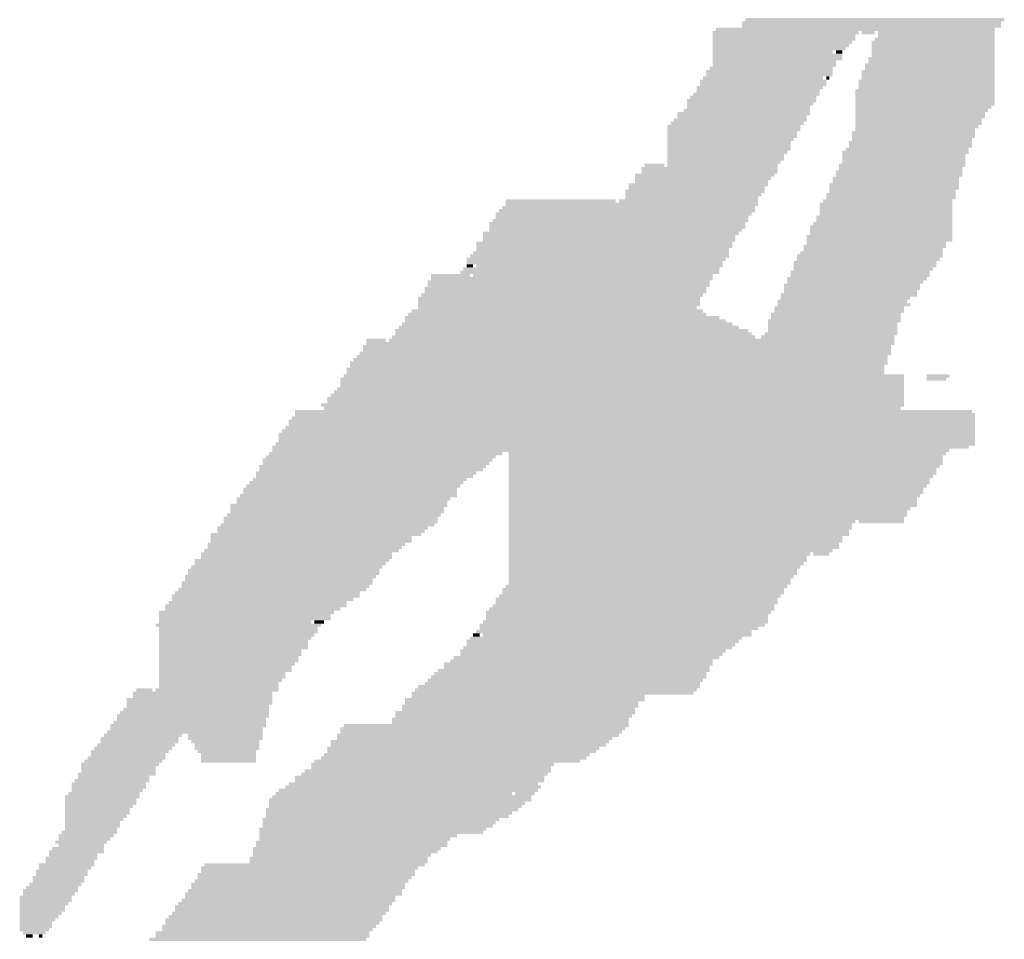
# Model space of a CAD drawing. Extents: x 0 to 579, y 0 to 878.
# Tile 2 of 34: x 12 to 94, y 104 to 181. Entities that reach past the tile are written whole.
import ezdxf

# ---------------------------------------------------------------- set-up
doc = ezdxf.new("R2010")
doc.units = 0
doc.header["$MEASUREMENT"] = 0

msp = doc.modelspace()

# ---------------------------------------------------------------- linework, layer by layer
at = {"color": 7, "linetype": 'Continuous', "lineweight": 0}
for points in [[(71.68, 180.191), (93.238, 180.191), (71.68, 180.46), (93.238, 180.46)], [(71.949, 180.46), (93.507, 180.46), (71.949, 180.73), (93.507, 180.73)], [(69.255, 179.383), (81.381, 179.383), (69.255, 179.652), (81.381, 179.652)], [(69.524, 179.652), (92.699, 179.652), (69.524, 179.922), (92.699, 179.922)], [(71.68, 179.922), (93.238, 179.922), (71.68, 180.191), (93.238, 180.191)], [(81.65, 179.383), (82.728, 179.383), (81.65, 179.652), (82.728, 179.652)], [(82.998, 179.383), (92.699, 179.383), (82.998, 179.652), (92.699, 179.652)], [(69.255, 179.114), (81.111, 179.114), (69.255, 179.383), (81.111, 179.383)], [(69.255, 178.844), (81.111, 178.844), (69.255, 179.114), (81.111, 179.114)], [(69.255, 178.575), (80.842, 178.575), (69.255, 178.844), (80.842, 178.844)], [(82.459, 178.575), (92.699, 178.575), (82.459, 178.844), (92.699, 178.844)], [(82.728, 178.844), (92.699, 178.844), (82.728, 179.114), (92.699, 179.114)], [(82.998, 179.114), (92.699, 179.114), (82.998, 179.383), (92.699, 179.383)], [(69.255, 178.306), (80.572, 178.306), (69.255, 178.575), (80.572, 178.575)], [(69.255, 178.036), (80.303, 178.036), (69.255, 178.306), (80.303, 178.306)], [(69.255, 177.767), (79.225, 177.767), (69.255, 178.036), (79.225, 178.036)], [(69.255, 177.497), (80.033, 177.497), (69.255, 177.767), (80.033, 177.767)], [(79.495, 177.767), (80.033, 177.767), (79.495, 178.036), (80.033, 178.036)], [(82.459, 178.306), (92.699, 178.306), (82.459, 178.575), (92.699, 178.575)], [(82.459, 178.036), (92.699, 178.036), (82.459, 178.306), (92.699, 178.306)], [(82.459, 177.767), (92.699, 177.767), (82.459, 178.036), (92.699, 178.036)], [(82.459, 177.497), (92.699, 177.497), (82.459, 177.767), (92.699, 177.767)], [(69.255, 177.228), (80.033, 177.228), (69.255, 177.497), (80.033, 177.497)], [(69.255, 176.959), (79.495, 176.959), (69.255, 177.228), (79.495, 177.228)], [(69.255, 176.689), (79.495, 176.689), (69.255, 176.959), (79.495, 176.959)], [(81.92, 176.689), (92.699, 176.689), (81.92, 176.959), (92.699, 176.959)], [(82.189, 177.228), (92.699, 177.228), (82.189, 177.497), (92.699, 177.497)], [(82.189, 176.959), (92.699, 176.959), (82.189, 177.228), (92.699, 177.228)], [(68.716, 176.151), (79.225, 176.151), (68.716, 176.42), (79.225, 176.42)], [(68.716, 175.881), (79.225, 175.881), (68.716, 176.151), (79.225, 176.151)], [(68.985, 176.42), (79.225, 176.42), (68.985, 176.689), (79.225, 176.689)], [(81.65, 176.151), (92.699, 176.151), (81.65, 176.42), (92.699, 176.42)], [(81.65, 175.881), (92.699, 175.881), (81.65, 176.151), (92.699, 176.151)], [(81.92, 176.42), (92.699, 176.42), (81.92, 176.689), (92.699, 176.689)], [(68.177, 175.343), (78.686, 175.343), (68.177, 175.612), (78.686, 175.612)], [(68.177, 175.073), (78.686, 175.073), (68.177, 175.343), (78.686, 175.343)], [(68.446, 175.612), (78.417, 175.612), (68.446, 175.881), (78.417, 175.881)], [(78.686, 175.612), (78.956, 175.612), (78.686, 175.881), (78.956, 175.881)], [(81.381, 175.343), (92.699, 175.343), (81.381, 175.612), (92.699, 175.612)], [(81.381, 175.073), (92.699, 175.073), (81.381, 175.343), (92.699, 175.343)], [(81.65, 175.612), (92.699, 175.612), (81.65, 175.881), (92.699, 175.881)], [(67.638, 174.265), (78.147, 174.265), (67.638, 174.535), (78.147, 174.535)], [(67.907, 174.804), (78.417, 174.804), (67.907, 175.073), (78.417, 175.073)], [(67.907, 174.535), (78.147, 174.535), (67.907, 174.804), (78.147, 174.804)], [(81.111, 174.535), (92.699, 174.535), (81.111, 174.804), (92.699, 174.804)], [(81.111, 174.265), (92.699, 174.265), (81.111, 174.535), (92.699, 174.535)], [(81.381, 174.804), (92.699, 174.804), (81.381, 175.073), (92.699, 175.073)], [(67.099, 173.727), (77.878, 173.727), (67.099, 173.996), (77.878, 173.996)], [(67.099, 173.457), (77.608, 173.457), (67.099, 173.727), (77.608, 173.727)], [(67.368, 173.996), (77.878, 173.996), (67.368, 174.265), (77.878, 174.265)], [(81.111, 173.996), (92.699, 173.996), (81.111, 174.265), (92.699, 174.265)], [(81.111, 173.727), (92.699, 173.727), (81.111, 173.996), (92.699, 173.996)], [(81.111, 173.457), (92.699, 173.457), (81.111, 173.727), (92.699, 173.727)], [(66.29, 172.649), (77.339, 172.649), (66.29, 172.919), (77.339, 172.919)], [(66.829, 172.919), (77.339, 172.919), (66.829, 173.188), (77.339, 173.188)], [(67.099, 173.188), (77.339, 173.188), (67.099, 173.457), (77.339, 173.457)], [(81.111, 173.188), (92.429, 173.188), (81.111, 173.457), (92.429, 173.457)], [(81.111, 172.919), (92.16, 172.919), (81.111, 173.188), (92.16, 173.188)], [(81.111, 172.649), (91.89, 172.649), (81.111, 172.919), (91.89, 172.919)], [(65.751, 171.841), (76.8, 171.841), (65.751, 172.111), (76.8, 172.111)], [(66.021, 172.111), (77.069, 172.111), (66.021, 172.38), (77.069, 172.38)], [(66.29, 172.38), (77.069, 172.38), (66.29, 172.649), (77.069, 172.649)], [(81.111, 172.38), (91.89, 172.38), (81.111, 172.649), (91.89, 172.649)], [(81.111, 172.111), (91.621, 172.111), (81.111, 172.38), (91.621, 172.38)], [(81.111, 171.841), (91.621, 171.841), (81.111, 172.111), (91.621, 172.111)], [(65.482, 171.572), (76.53, 171.572), (65.482, 171.841), (76.53, 171.841)], [(65.482, 171.303), (76.53, 171.303), (65.482, 171.572), (76.53, 171.572)], [(65.482, 171.033), (76.261, 171.033), (65.482, 171.303), (76.261, 171.303)], [(80.842, 171.033), (91.082, 171.033), (80.842, 171.303), (91.082, 171.303)], [(81.111, 171.572), (91.351, 171.572), (81.111, 171.841), (91.351, 171.841)], [(81.111, 171.303), (91.082, 171.303), (81.111, 171.572), (91.082, 171.572)], [(65.482, 170.764), (76.261, 170.764), (65.482, 171.033), (76.261, 171.033)], [(65.482, 170.495), (75.991, 170.495), (65.482, 170.764), (75.991, 170.764)], [(65.482, 170.225), (75.722, 170.225), (65.482, 170.495), (75.722, 170.495)], [(80.572, 170.225), (90.812, 170.225), (80.572, 170.495), (90.812, 170.495)], [(80.842, 170.764), (91.082, 170.764), (80.842, 171.033), (91.082, 171.033)], [(80.842, 170.495), (90.812, 170.495), (80.842, 170.764), (90.812, 170.764)], [(65.482, 169.956), (75.722, 169.956), (65.482, 170.225), (75.722, 170.225)], [(65.482, 169.687), (75.722, 169.687), (65.482, 169.956), (75.722, 169.956)], [(65.482, 169.417), (75.452, 169.417), (65.482, 169.687), (75.452, 169.687)], [(80.033, 169.417), (90.543, 169.417), (80.033, 169.687), (90.543, 169.687)], [(80.303, 169.687), (90.543, 169.687), (80.303, 169.956), (90.543, 169.956)], [(80.572, 169.956), (90.812, 169.956), (80.572, 170.225), (90.812, 170.225)], [(65.482, 169.148), (75.183, 169.148), (65.482, 169.417), (75.183, 169.417)], [(65.482, 168.878), (75.183, 168.878), (65.482, 169.148), (75.183, 169.148)], [(65.482, 168.609), (74.913, 168.609), (65.482, 168.878), (74.913, 168.878)], [(80.033, 169.148), (90.273, 169.148), (80.033, 169.417), (90.273, 169.417)], [(80.033, 168.878), (90.273, 168.878), (80.033, 169.148), (90.273, 169.148)], [(80.033, 168.609), (90.273, 168.609), (80.033, 168.878), (90.273, 168.878)], [(63.326, 168.07), (74.644, 168.07), (63.326, 168.34), (74.644, 168.34)], [(63.326, 167.801), (74.644, 167.801), (63.326, 168.07), (74.644, 168.07)], [(63.596, 168.34), (65.212, 168.34), (63.596, 168.609), (65.212, 168.609)], [(65.482, 168.34), (74.644, 168.34), (65.482, 168.609), (74.644, 168.609)], [(79.495, 167.801), (90.004, 167.801), (79.495, 168.07), (90.004, 168.07)], [(79.764, 168.34), (90.273, 168.34), (79.764, 168.609), (90.273, 168.609)], [(79.764, 168.07), (90.004, 168.07), (79.764, 168.34), (90.004, 168.34)], [(62.787, 167.532), (74.375, 167.532), (62.787, 167.801), (74.375, 167.801)], [(62.787, 167.262), (74.105, 167.262), (62.787, 167.532), (74.105, 167.532)], [(62.787, 166.993), (73.836, 166.993), (62.787, 167.262), (73.836, 167.262)], [(79.225, 167.262), (89.734, 167.262), (79.225, 167.532), (89.734, 167.532)], [(79.225, 166.993), (89.734, 166.993), (79.225, 167.262), (89.734, 167.262)], [(79.495, 167.532), (90.004, 167.532), (79.495, 167.801), (90.004, 167.801)], [(61.979, 166.185), (73.566, 166.185), (61.979, 166.454), (73.566, 166.454)], [(62.248, 166.724), (73.836, 166.724), (62.248, 166.993), (73.836, 166.993)], [(62.248, 166.454), (73.566, 166.454), (62.248, 166.724), (73.566, 166.724)], [(78.956, 166.724), (89.734, 166.724), (78.956, 166.993), (89.734, 166.993)], [(78.956, 166.454), (89.734, 166.454), (78.956, 166.724), (89.734, 166.724)], [(78.956, 166.185), (89.465, 166.185), (78.956, 166.454), (89.465, 166.454)], [(52.008, 165.377), (61.17, 165.377), (52.008, 165.646), (61.17, 165.646)], [(61.44, 165.377), (73.027, 165.377), (61.44, 165.646), (73.027, 165.646)], [(61.979, 165.916), (73.297, 165.916), (61.979, 166.185), (73.297, 166.185)], [(61.979, 165.646), (73.027, 165.646), (61.979, 165.916), (73.027, 165.916)], [(78.417, 165.377), (89.196, 165.377), (78.417, 165.646), (89.196, 165.646)], [(78.686, 165.916), (89.465, 165.916), (78.686, 166.185), (89.465, 166.185)], [(78.686, 165.646), (89.465, 165.646), (78.686, 165.916), (89.465, 165.916)], [(51.469, 164.569), (72.758, 164.569), (51.469, 164.838), (72.758, 164.838)], [(51.739, 164.838), (72.758, 164.838), (51.739, 165.108), (72.758, 165.108)], [(52.008, 165.108), (73.027, 165.108), (52.008, 165.377), (73.027, 165.377)], [(78.147, 165.108), (89.196, 165.108), (78.147, 165.377), (89.196, 165.377)], [(78.147, 164.838), (89.196, 164.838), (78.147, 165.108), (89.196, 165.108)], [(78.147, 164.569), (89.196, 164.569), (78.147, 164.838), (89.196, 164.838)], [(50.93, 163.761), (72.219, 163.761), (50.93, 164.03), (72.219, 164.03)], [(51.2, 164.3), (72.488, 164.3), (51.2, 164.569), (72.488, 164.569)], [(51.2, 164.03), (72.219, 164.03), (51.2, 164.3), (72.219, 164.3)], [(77.878, 164.03), (89.196, 164.03), (77.878, 164.3), (89.196, 164.3)], [(77.878, 163.761), (89.196, 163.761), (77.878, 164.03), (89.196, 164.03)], [(78.147, 164.3), (89.196, 164.3), (78.147, 164.569), (89.196, 164.569)], [(50.661, 163.492), (71.949, 163.492), (50.661, 163.761), (71.949, 163.761)], [(50.661, 163.222), (71.949, 163.222), (50.661, 163.492), (71.949, 163.492)], [(50.661, 162.953), (71.68, 162.953), (50.661, 163.222), (71.68, 163.222)], [(77.339, 163.222), (89.196, 163.222), (77.339, 163.492), (89.196, 163.492)], [(77.339, 162.953), (89.196, 162.953), (77.339, 163.222), (89.196, 163.222)], [(77.608, 163.492), (89.196, 163.492), (77.608, 163.761), (89.196, 163.761)], [(50.122, 162.684), (71.41, 162.684), (50.122, 162.953), (71.41, 162.953)], [(50.122, 162.414), (71.141, 162.414), (50.122, 162.684), (71.141, 162.684)], [(50.122, 162.145), (71.141, 162.145), (50.122, 162.414), (71.141, 162.414)], [(77.069, 162.414), (89.196, 162.414), (77.069, 162.684), (89.196, 162.684)], [(77.069, 162.145), (89.196, 162.145), (77.069, 162.414), (89.196, 162.414)], [(77.339, 162.684), (89.196, 162.684), (77.339, 162.953), (89.196, 162.953)], [(49.583, 161.876), (70.871, 161.876), (49.583, 162.145), (70.871, 162.145)], [(49.583, 161.606), (70.871, 161.606), (49.583, 161.876), (70.871, 161.876)], [(49.583, 161.337), (70.602, 161.337), (49.583, 161.606), (70.602, 161.606)], [(76.8, 161.606), (88.657, 161.606), (76.8, 161.876), (88.657, 161.876)], [(76.8, 161.337), (88.387, 161.337), (76.8, 161.606), (88.387, 161.606)], [(77.069, 161.876), (88.657, 161.876), (77.069, 162.145), (88.657, 162.145)], [(48.775, 160.529), (70.332, 160.529), (48.775, 160.798), (70.332, 160.798)], [(49.044, 160.798), (70.602, 160.798), (49.044, 161.068), (70.602, 161.068)], [(49.314, 161.068), (70.602, 161.068), (49.314, 161.337), (70.602, 161.337)], [(76.261, 160.798), (88.387, 160.798), (76.261, 161.068), (88.387, 161.068)], [(76.261, 160.529), (88.118, 160.529), (76.261, 160.798), (88.118, 160.798)], [(76.53, 161.068), (88.387, 161.068), (76.53, 161.337), (88.387, 161.337)], [(48.505, 159.721), (69.793, 159.721), (48.505, 159.99), (69.793, 159.99)], [(48.775, 160.259), (70.063, 160.259), (48.775, 160.529), (70.063, 160.529)], [(48.775, 159.99), (49.314, 159.99), (48.775, 160.259), (49.314, 160.259)], [(49.583, 159.99), (70.063, 159.99), (49.583, 160.259), (70.063, 160.259)], [(75.991, 160.259), (87.848, 160.259), (75.991, 160.529), (87.848, 160.529)], [(75.991, 159.99), (87.848, 159.99), (75.991, 160.259), (87.848, 160.259)], [(75.991, 159.721), (87.579, 159.721), (75.991, 159.99), (87.579, 159.99)], [(45.81, 159.182), (49.044, 159.182), (45.81, 159.451), (49.044, 159.451)], [(45.81, 158.913), (69.255, 158.913), (45.81, 159.182), (69.255, 159.182)], [(48.236, 159.451), (69.793, 159.451), (48.236, 159.721), (69.793, 159.721)], [(49.314, 159.182), (69.255, 159.182), (49.314, 159.451), (69.255, 159.451)], [(75.452, 158.913), (87.04, 158.913), (75.452, 159.182), (87.04, 159.182)], [(75.722, 159.451), (87.309, 159.451), (75.722, 159.721), (87.309, 159.721)], [(75.722, 159.182), (87.309, 159.182), (75.722, 159.451), (87.309, 159.451)], [(45.271, 158.105), (68.716, 158.105), (45.271, 158.374), (68.716, 158.374)], [(45.541, 158.643), (68.985, 158.643), (45.541, 158.913), (68.985, 158.913)], [(45.541, 158.374), (68.985, 158.374), (45.541, 158.643), (68.985, 158.643)], [(75.183, 158.374), (86.501, 158.374), (75.183, 158.643), (86.501, 158.643)], [(75.183, 158.105), (86.501, 158.105), (75.183, 158.374), (86.501, 158.374)], [(75.452, 158.643), (86.77, 158.643), (75.452, 158.913), (86.77, 158.913)], [(44.733, 157.297), (68.177, 157.297), (44.733, 157.566), (68.177, 157.566)], [(44.733, 157.027), (68.177, 157.027), (44.733, 157.297), (68.177, 157.297)], [(45.002, 157.566), (68.446, 157.566), (45.002, 157.835), (68.446, 157.835)], [(45.271, 157.835), (68.716, 157.835), (45.271, 158.105), (68.716, 158.105)], [(74.644, 157.027), (85.423, 157.027), (74.644, 157.297), (85.423, 157.297)], [(74.913, 157.566), (86.231, 157.566), (74.913, 157.835), (86.231, 157.835)], [(74.913, 157.297), (85.692, 157.297), (74.913, 157.566), (85.692, 157.566)], [(75.183, 157.835), (86.231, 157.835), (75.183, 158.105), (86.231, 158.105)], [(44.194, 156.219), (68.446, 156.219), (44.194, 156.489), (68.446, 156.489)], [(44.733, 156.758), (68.177, 156.758), (44.733, 157.027), (68.177, 157.027)], [(44.733, 156.489), (67.907, 156.489), (44.733, 156.758), (67.907, 156.758)], [(74.375, 156.489), (85.153, 156.489), (74.375, 156.758), (85.153, 156.758)], [(74.375, 156.219), (85.153, 156.219), (74.375, 156.489), (85.153, 156.489)], [(74.644, 156.758), (85.692, 156.758), (74.644, 157.027), (85.692, 157.027)], [(43.655, 155.681), (69.793, 155.681), (43.655, 155.95), (69.793, 155.95)], [(43.655, 155.411), (70.332, 155.411), (43.655, 155.681), (70.332, 155.681)], [(43.924, 155.95), (68.716, 155.95), (43.924, 156.219), (68.716, 156.219)], [(73.836, 155.411), (84.884, 155.411), (73.836, 155.681), (84.884, 155.681)], [(74.105, 155.95), (84.884, 155.95), (74.105, 156.219), (84.884, 156.219)], [(74.105, 155.681), (84.884, 155.681), (74.105, 155.95), (84.884, 155.95)], [(42.846, 154.603), (72.219, 154.603), (42.846, 154.873), (72.219, 154.873)], [(43.116, 154.873), (71.41, 154.873), (43.116, 155.142), (71.41, 155.142)], [(43.385, 155.142), (70.871, 155.142), (43.385, 155.411), (70.871, 155.411)], [(73.836, 155.142), (84.615, 155.142), (73.836, 155.411), (84.615, 155.411)], [(73.836, 154.873), (84.615, 154.873), (73.836, 155.142), (84.615, 155.142)], [(73.836, 154.603), (84.615, 154.603), (73.836, 154.873), (84.615, 154.873)], [(40.421, 153.795), (42.038, 153.795), (40.421, 154.065), (42.038, 154.065)], [(42.307, 153.795), (84.345, 153.795), (42.307, 154.065), (84.345, 154.065)], [(42.577, 154.065), (72.758, 154.065), (42.577, 154.334), (72.758, 154.334)], [(42.846, 154.334), (72.488, 154.334), (42.846, 154.603), (72.488, 154.603)], [(73.297, 154.065), (84.345, 154.065), (73.297, 154.334), (84.345, 154.334)], [(73.566, 154.334), (84.615, 154.334), (73.566, 154.603), (84.615, 154.603)], [(40.151, 153.257), (84.076, 153.257), (40.151, 153.526), (84.076, 153.526)], [(40.151, 152.987), (84.076, 152.987), (40.151, 153.257), (84.076, 153.257)], [(40.421, 153.526), (84.345, 153.526), (40.421, 153.795), (84.345, 153.795)], [(39.343, 152.179), (83.806, 152.179), (39.343, 152.449), (83.806, 152.449)], [(39.613, 152.449), (83.806, 152.449), (39.613, 152.718), (83.806, 152.718)], [(39.882, 152.718), (84.076, 152.718), (39.882, 152.987), (84.076, 152.987)], [(38.804, 151.371), (83.537, 151.371), (38.804, 151.64), (83.537, 151.64)], [(39.074, 151.91), (83.806, 151.91), (39.074, 152.179), (83.806, 152.179)], [(39.074, 151.64), (83.537, 151.64), (39.074, 151.91), (83.537, 151.91)], [(38.265, 150.563), (85.153, 150.563), (38.265, 150.832), (85.153, 150.832)], [(38.535, 150.832), (85.153, 150.832), (38.535, 151.102), (85.153, 151.102)], [(38.804, 151.102), (83.537, 151.102), (38.804, 151.371), (83.537, 151.371)], [(87.04, 150.832), (88.926, 150.832), (87.04, 151.102), (88.926, 151.102)], [(87.04, 150.563), (88.657, 150.563), (87.04, 150.832), (88.657, 150.832)], [(37.996, 149.755), (85.153, 149.755), (37.996, 150.024), (85.153, 150.024)], [(38.265, 150.294), (85.153, 150.294), (38.265, 150.563), (85.153, 150.563)], [(38.265, 150.024), (85.153, 150.024), (38.265, 150.294), (85.153, 150.294)], [(37.187, 148.947), (85.153, 148.947), (37.187, 149.216), (85.153, 149.216)], [(37.457, 149.216), (85.153, 149.216), (37.457, 149.486), (85.153, 149.486)], [(37.726, 149.486), (85.153, 149.486), (37.726, 149.755), (85.153, 149.755)], [(36.648, 148.408), (85.153, 148.408), (36.648, 148.678), (85.153, 148.678)], [(36.918, 148.139), (84.884, 148.139), (36.918, 148.408), (84.884, 148.408)], [(37.187, 148.678), (85.153, 148.678), (37.187, 148.947), (85.153, 148.947)], [(34.223, 147.331), (91.082, 147.331), (34.223, 147.6), (91.082, 147.6)], [(34.493, 147.87), (90.812, 147.87), (34.493, 148.139), (90.812, 148.139)], [(34.493, 147.6), (91.082, 147.6), (34.493, 147.87), (91.082, 147.87)], [(33.684, 146.523), (91.082, 146.523), (33.684, 146.792), (91.082, 146.792)], [(33.954, 147.062), (91.082, 147.062), (33.954, 147.331), (91.082, 147.331)], [(33.954, 146.792), (91.082, 146.792), (33.954, 147.062), (91.082, 147.062)], [(33.145, 145.984), (91.082, 145.984), (33.145, 146.254), (91.082, 146.254)], [(33.145, 145.715), (91.082, 145.715), (33.145, 145.984), (91.082, 145.984)], [(33.415, 146.254), (91.082, 146.254), (33.415, 146.523), (91.082, 146.523)], [(32.606, 144.907), (90.543, 144.907), (32.606, 145.176), (90.543, 145.176)], [(32.876, 145.176), (91.082, 145.176), (32.876, 145.446), (91.082, 145.446)], [(33.145, 145.446), (91.082, 145.446), (33.145, 145.715), (91.082, 145.715)], [(32.067, 144.099), (51.2, 144.099), (32.067, 144.368), (51.2, 144.368)], [(32.337, 144.368), (51.739, 144.368), (32.337, 144.638), (51.739, 144.638)], [(32.606, 144.638), (88.926, 144.638), (32.606, 144.907), (88.926, 144.907)], [(52.278, 144.368), (88.657, 144.368), (52.278, 144.638), (88.657, 144.638)], [(52.278, 144.099), (88.387, 144.099), (52.278, 144.368), (88.387, 144.368)], [(31.528, 143.291), (50.391, 143.291), (31.528, 143.56), (50.391, 143.56)], [(31.798, 143.83), (50.93, 143.83), (31.798, 144.099), (50.93, 144.099)], [(31.798, 143.56), (50.661, 143.56), (31.798, 143.83), (50.661, 143.83)], [(52.278, 143.83), (88.387, 143.83), (52.278, 144.099), (88.387, 144.099)], [(52.278, 143.56), (88.387, 143.56), (52.278, 143.83), (88.387, 143.83)], [(52.278, 143.291), (88.118, 143.291), (52.278, 143.56), (88.118, 143.56)], [(31.259, 142.752), (49.583, 142.752), (31.259, 143.021), (49.583, 143.021)], [(31.259, 142.483), (49.314, 142.483), (31.259, 142.752), (49.314, 142.752)], [(31.528, 143.021), (50.122, 143.021), (31.528, 143.291), (50.122, 143.291)], [(52.278, 143.021), (87.848, 143.021), (52.278, 143.291), (87.848, 143.291)], [(52.278, 142.752), (87.848, 142.752), (52.278, 143.021), (87.848, 143.021)], [(52.278, 142.483), (87.579, 142.483), (52.278, 142.752), (87.579, 142.752)], [(30.45, 141.675), (48.236, 141.675), (30.45, 141.944), (48.236, 141.944)], [(30.72, 141.944), (48.505, 141.944), (30.72, 142.213), (48.505, 142.213)], [(30.989, 142.213), (48.775, 142.213), (30.989, 142.483), (48.775, 142.483)], [(52.278, 142.213), (87.309, 142.213), (52.278, 142.483), (87.309, 142.483)], [(52.278, 141.944), (87.309, 141.944), (52.278, 142.213), (87.309, 142.213)], [(52.278, 141.675), (87.04, 141.675), (52.278, 141.944), (87.04, 141.944)], [(29.911, 140.867), (47.966, 140.867), (29.911, 141.136), (47.966, 141.136)], [(30.181, 141.405), (47.966, 141.405), (30.181, 141.675), (47.966, 141.675)], [(30.181, 141.136), (47.966, 141.136), (30.181, 141.405), (47.966, 141.405)], [(52.278, 141.405), (86.77, 141.405), (52.278, 141.675), (86.77, 141.675)], [(52.278, 141.136), (86.77, 141.136), (52.278, 141.405), (86.77, 141.405)], [(52.278, 140.867), (86.501, 140.867), (52.278, 141.136), (86.501, 141.136)], [(29.103, 140.059), (47.158, 140.059), (29.103, 140.328), (47.158, 140.328)], [(29.642, 140.597), (47.427, 140.597), (29.642, 140.867), (47.427, 140.867)], [(29.642, 140.328), (47.158, 140.328), (29.642, 140.597), (47.158, 140.597)], [(52.278, 140.597), (86.231, 140.597), (52.278, 140.867), (86.231, 140.867)], [(52.278, 140.328), (86.231, 140.328), (52.278, 140.597), (86.231, 140.597)], [(52.278, 140.059), (86.231, 140.059), (52.278, 140.328), (86.231, 140.328)], [(28.834, 139.251), (46.619, 139.251), (28.834, 139.52), (46.619, 139.52)], [(29.103, 139.789), (46.888, 139.789), (29.103, 140.059), (46.888, 140.059)], [(29.103, 139.52), (46.888, 139.52), (29.103, 139.789), (46.888, 139.789)], [(52.278, 139.789), (85.692, 139.789), (52.278, 140.059), (85.692, 140.059)], [(52.278, 139.52), (85.423, 139.52), (52.278, 139.789), (85.423, 139.789)], [(52.278, 139.251), (85.423, 139.251), (52.278, 139.52), (85.423, 139.52)], [(28.295, 138.443), (46.08, 138.443), (28.295, 138.712), (46.08, 138.712)], [(28.564, 138.981), (46.349, 138.981), (28.564, 139.251), (46.349, 139.251)], [(28.564, 138.712), (46.349, 138.712), (28.564, 138.981), (46.349, 138.981)], [(52.278, 138.981), (85.153, 138.981), (52.278, 139.251), (85.153, 139.251)], [(52.278, 138.712), (81.111, 138.712), (52.278, 138.981), (81.111, 138.981)], [(52.278, 138.443), (80.842, 138.443), (52.278, 138.712), (80.842, 138.712)], [(81.381, 138.712), (85.153, 138.712), (81.381, 138.981), (85.153, 138.981)], [(27.486, 137.635), (45.002, 137.635), (27.486, 137.904), (45.002, 137.904)], [(27.486, 137.365), (44.194, 137.365), (27.486, 137.635), (44.194, 137.635)], [(28.025, 138.173), (45.541, 138.173), (28.025, 138.443), (45.541, 138.443)], [(28.025, 137.904), (45.271, 137.904), (28.025, 138.173), (45.271, 138.173)], [(52.278, 138.173), (80.842, 138.173), (52.278, 138.443), (80.842, 138.443)], [(52.278, 137.904), (80.572, 137.904), (52.278, 138.173), (80.572, 138.173)], [(52.278, 137.635), (80.572, 137.635), (52.278, 137.904), (80.572, 137.904)], [(52.278, 137.365), (80.033, 137.365), (52.278, 137.635), (80.033, 137.635)], [(27.217, 136.827), (43.655, 136.827), (27.217, 137.096), (43.655, 137.096)], [(27.217, 136.557), (43.385, 136.557), (27.217, 136.827), (43.385, 136.827)], [(27.486, 137.096), (44.194, 137.096), (27.486, 137.365), (44.194, 137.365)], [(52.278, 137.096), (80.033, 137.096), (52.278, 137.365), (80.033, 137.365)], [(52.278, 136.827), (79.764, 136.827), (52.278, 137.096), (79.764, 137.096)], [(52.278, 136.557), (79.764, 136.557), (52.278, 136.827), (79.764, 136.827)], [(26.678, 136.019), (42.577, 136.019), (26.678, 136.288), (42.577, 136.288)], [(26.678, 135.749), (42.577, 135.749), (26.678, 136.019), (42.577, 136.019)], [(26.947, 136.288), (43.116, 136.288), (26.947, 136.557), (43.116, 136.557)], [(52.278, 136.288), (79.225, 136.288), (52.278, 136.557), (79.225, 136.557)], [(52.278, 136.019), (77.339, 136.019), (52.278, 136.288), (77.339, 136.288)], [(52.278, 135.749), (77.069, 135.749), (52.278, 136.019), (77.069, 136.019)], [(77.608, 136.019), (78.956, 136.019), (77.608, 136.288), (78.956, 136.288)], [(25.869, 134.941), (41.768, 134.941), (25.869, 135.211), (41.768, 135.211)], [(26.139, 135.48), (42.307, 135.48), (26.139, 135.749), (42.307, 135.749)], [(26.139, 135.211), (42.038, 135.211), (26.139, 135.48), (42.038, 135.48)], [(52.278, 135.48), (77.069, 135.48), (52.278, 135.749), (77.069, 135.749)], [(52.278, 135.211), (76.8, 135.211), (52.278, 135.48), (76.8, 135.48)], [(52.278, 134.941), (76.53, 134.941), (52.278, 135.211), (76.53, 135.211)], [(25.33, 134.133), (41.229, 134.133), (25.33, 134.402), (41.229, 134.402)], [(25.6, 134.672), (41.499, 134.672), (25.6, 134.941), (41.499, 134.941)], [(25.6, 134.402), (41.499, 134.402), (25.6, 134.672), (41.499, 134.672)], [(52.278, 134.672), (76.261, 134.672), (52.278, 134.941), (76.261, 134.941)], [(52.278, 134.402), (76.261, 134.402), (52.278, 134.672), (76.261, 134.672)], [(52.278, 134.133), (75.991, 134.133), (52.278, 134.402), (75.991, 134.402)], [(25.061, 133.594), (40.96, 133.594), (25.061, 133.864), (40.96, 133.864)], [(25.061, 133.325), (40.69, 133.325), (25.061, 133.594), (40.69, 133.594)], [(25.33, 133.864), (40.96, 133.864), (25.33, 134.133), (40.96, 134.133)], [(52.008, 133.325), (75.452, 133.325), (52.008, 133.594), (75.452, 133.594)], [(52.278, 133.864), (75.722, 133.864), (52.278, 134.133), (75.722, 134.133)], [(52.278, 133.594), (75.722, 133.594), (52.278, 133.864), (75.722, 133.864)], [(24.253, 132.517), (39.882, 132.517), (24.253, 132.786), (39.882, 132.786)], [(24.522, 132.786), (39.882, 132.786), (24.522, 133.056), (39.882, 133.056)], [(24.792, 133.056), (40.421, 133.056), (24.792, 133.325), (40.421, 133.325)], [(51.469, 132.517), (74.913, 132.517), (51.469, 132.786), (74.913, 132.786)], [(51.739, 133.056), (75.183, 133.056), (51.739, 133.325), (75.183, 133.325)], [(51.739, 132.786), (75.183, 132.786), (51.739, 133.056), (75.183, 133.056)], [(23.714, 131.709), (38.804, 131.709), (23.714, 131.978), (38.804, 131.978)], [(23.983, 131.978), (38.804, 131.978), (23.983, 132.248), (38.804, 132.248)], [(24.253, 132.248), (39.343, 132.248), (24.253, 132.517), (39.343, 132.517)], [(50.93, 131.709), (74.375, 131.709), (50.93, 131.978), (74.375, 131.978)], [(51.2, 132.248), (74.644, 132.248), (51.2, 132.517), (74.644, 132.517)], [(51.2, 131.978), (74.644, 131.978), (51.2, 132.248), (74.644, 132.248)], [(23.175, 131.17), (37.726, 131.17), (23.175, 131.44), (37.726, 131.44)], [(23.175, 130.901), (37.457, 130.901), (23.175, 131.17), (37.457, 131.17)], [(23.714, 131.44), (38.265, 131.44), (23.714, 131.709), (38.265, 131.709)], [(50.391, 131.17), (74.105, 131.17), (50.391, 131.44), (74.105, 131.44)], [(50.391, 130.901), (73.836, 130.901), (50.391, 131.17), (73.836, 131.17)], [(50.661, 131.44), (74.375, 131.44), (50.661, 131.709), (74.375, 131.709)], [(22.905, 130.093), (36.648, 130.093), (22.905, 130.362), (36.648, 130.362)], [(23.175, 130.632), (37.457, 130.632), (23.175, 130.901), (37.457, 130.901)], [(23.175, 130.362), (35.84, 130.362), (23.175, 130.632), (35.84, 130.632)], [(36.109, 130.362), (36.918, 130.362), (36.109, 130.632), (36.918, 130.632)], [(49.852, 130.093), (73.566, 130.093), (49.852, 130.362), (73.566, 130.362)], [(50.122, 130.362), (73.836, 130.362), (50.122, 130.632), (73.836, 130.632)], [(50.391, 130.632), (73.836, 130.632), (50.391, 130.901), (73.836, 130.901)], [(23.175, 129.824), (36.379, 129.824), (23.175, 130.093), (36.379, 130.093)], [(23.175, 129.554), (36.379, 129.554), (23.175, 129.824), (36.379, 129.824)], [(23.175, 129.285), (36.109, 129.285), (23.175, 129.554), (36.109, 129.554)], [(49.314, 129.285), (49.852, 129.285), (49.314, 129.554), (49.852, 129.554)], [(49.583, 129.554), (72.488, 129.554), (49.583, 129.824), (72.488, 129.824)], [(49.852, 129.824), (73.027, 129.824), (49.852, 130.093), (73.027, 130.093)], [(50.122, 129.285), (72.488, 129.285), (50.122, 129.554), (72.488, 129.554)], [(23.175, 129.016), (35.84, 129.016), (23.175, 129.285), (35.84, 129.285)], [(23.175, 128.746), (35.57, 128.746), (23.175, 129.016), (35.57, 129.016)], [(23.175, 128.477), (35.57, 128.477), (23.175, 128.746), (35.57, 128.746)], [(48.775, 128.746), (71.41, 128.746), (48.775, 129.016), (71.41, 129.016)], [(48.775, 128.477), (71.141, 128.477), (48.775, 128.746), (71.141, 128.746)], [(49.044, 129.016), (71.68, 129.016), (49.044, 129.285), (71.68, 129.285)], [(23.175, 128.208), (35.57, 128.208), (23.175, 128.477), (35.57, 128.477)], [(23.175, 127.938), (35.031, 127.938), (23.175, 128.208), (35.031, 128.208)], [(23.175, 127.669), (35.031, 127.669), (23.175, 127.938), (35.031, 127.938)], [(48.236, 127.938), (70.332, 127.938), (48.236, 128.208), (70.332, 128.208)], [(48.236, 127.669), (70.063, 127.669), (48.236, 127.938), (70.063, 127.938)], [(48.505, 128.208), (70.871, 128.208), (48.505, 128.477), (70.871, 128.477)], [(23.175, 127.4), (34.762, 127.4), (23.175, 127.669), (34.762, 127.669)], [(23.175, 127.13), (34.762, 127.13), (23.175, 127.4), (34.762, 127.4)], [(23.175, 126.861), (34.493, 126.861), (23.175, 127.13), (34.493, 127.13)], [(46.888, 126.861), (69.255, 126.861), (46.888, 127.13), (69.255, 127.13)], [(47.427, 127.13), (69.255, 127.13), (47.427, 127.4), (69.255, 127.4)], [(47.697, 127.4), (69.793, 127.4), (47.697, 127.669), (69.793, 127.669)], [(23.175, 126.592), (34.223, 126.592), (23.175, 126.861), (34.223, 126.861)], [(23.175, 126.322), (34.223, 126.322), (23.175, 126.592), (34.223, 126.592)], [(23.175, 126.053), (33.684, 126.053), (23.175, 126.322), (33.684, 126.322)], [(46.08, 126.053), (68.716, 126.053), (46.08, 126.322), (68.716, 126.322)], [(46.349, 126.322), (68.985, 126.322), (46.349, 126.592), (68.985, 126.592)], [(46.888, 126.592), (68.985, 126.592), (46.888, 126.861), (68.985, 126.861)], [(23.175, 125.784), (33.684, 125.784), (23.175, 126.053), (33.684, 126.053)], [(23.175, 125.514), (33.415, 125.514), (23.175, 125.784), (33.415, 125.784)], [(23.175, 125.245), (33.145, 125.245), (23.175, 125.514), (33.145, 125.514)], [(45.271, 125.245), (68.177, 125.245), (45.271, 125.514), (68.177, 125.514)], [(45.541, 125.514), (68.446, 125.514), (45.541, 125.784), (68.446, 125.784)], [(45.81, 125.784), (68.716, 125.784), (45.81, 126.053), (68.716, 126.053)], [(21.019, 124.437), (32.606, 124.437), (21.019, 124.706), (32.606, 124.706)], [(21.288, 124.706), (22.636, 124.706), (21.288, 124.975), (22.636, 124.975)], [(22.905, 124.706), (33.145, 124.706), (22.905, 124.975), (33.145, 124.975)], [(23.175, 124.975), (33.145, 124.975), (23.175, 125.245), (33.145, 125.245)], [(44.194, 124.437), (67.638, 124.437), (44.194, 124.706), (67.638, 124.706)], [(44.463, 124.706), (67.907, 124.706), (44.463, 124.975), (67.907, 124.975)], [(44.733, 124.975), (68.177, 124.975), (44.733, 125.245), (68.177, 125.245)], [(20.48, 123.898), (32.606, 123.898), (20.48, 124.167), (32.606, 124.167)], [(20.48, 123.629), (32.606, 123.629), (20.48, 123.898), (32.606, 123.898)], [(21.019, 124.167), (32.606, 124.167), (21.019, 124.437), (32.606, 124.437)], [(43.655, 123.898), (63.596, 123.898), (43.655, 124.167), (63.596, 124.167)], [(43.655, 123.629), (63.057, 123.629), (43.655, 123.898), (63.057, 123.898)], [(44.194, 124.167), (63.596, 124.167), (44.194, 124.437), (63.596, 124.437)], [(19.941, 122.821), (32.337, 122.821), (19.941, 123.09), (32.337, 123.09)], [(20.21, 123.09), (32.337, 123.09), (20.21, 123.359), (32.337, 123.359)], [(20.48, 123.359), (32.337, 123.359), (20.48, 123.629), (32.337, 123.629)], [(42.846, 122.821), (62.787, 122.821), (42.846, 123.09), (62.787, 123.09)], [(43.385, 123.359), (63.057, 123.359), (43.385, 123.629), (63.057, 123.629)], [(43.385, 123.09), (62.787, 123.09), (43.385, 123.359), (62.787, 123.359)], [(19.402, 122.013), (32.067, 122.013), (19.402, 122.282), (32.067, 122.282)], [(19.672, 122.551), (32.337, 122.551), (19.672, 122.821), (32.337, 122.821)], [(19.672, 122.282), (32.067, 122.282), (19.672, 122.551), (32.067, 122.551)], [(42.577, 122.282), (62.248, 122.282), (42.577, 122.551), (62.248, 122.551)], [(42.577, 122.013), (62.248, 122.013), (42.577, 122.282), (62.248, 122.282)], [(42.846, 122.551), (62.518, 122.551), (42.846, 122.821), (62.518, 122.821)], [(18.863, 121.205), (31.798, 121.205), (18.863, 121.474), (31.798, 121.474)], [(19.133, 121.743), (32.067, 121.743), (19.133, 122.013), (32.067, 122.013)], [(19.133, 121.474), (31.798, 121.474), (19.133, 121.743), (31.798, 121.743)], [(38.265, 121.474), (61.979, 121.474), (38.265, 121.743), (61.979, 121.743)], [(38.265, 121.205), (61.709, 121.205), (38.265, 121.474), (61.709, 121.474)], [(38.535, 121.743), (62.248, 121.743), (38.535, 122.013), (62.248, 122.013)], [(18.324, 120.666), (24.792, 120.666), (18.324, 120.935), (24.792, 120.935)], [(18.324, 120.397), (24.792, 120.397), (18.324, 120.666), (24.792, 120.666)], [(18.594, 120.935), (25.061, 120.935), (18.594, 121.205), (25.061, 121.205)], [(25.6, 120.935), (31.798, 120.935), (25.6, 121.205), (31.798, 121.205)], [(25.6, 120.666), (31.798, 120.666), (25.6, 120.935), (31.798, 120.935)], [(25.869, 120.397), (31.528, 120.397), (25.869, 120.666), (31.528, 120.666)], [(37.457, 120.397), (60.631, 120.397), (37.457, 120.666), (60.631, 120.666)], [(37.996, 120.935), (61.44, 120.935), (37.996, 121.205), (61.44, 121.205)], [(37.996, 120.666), (60.901, 120.666), (37.996, 120.935), (60.901, 120.935)], [(17.516, 119.589), (23.983, 119.589), (17.516, 119.858), (23.983, 119.858)], [(17.785, 119.858), (24.253, 119.858), (17.785, 120.127), (24.253, 120.127)], [(18.055, 120.127), (24.522, 120.127), (18.055, 120.397), (24.522, 120.397)], [(26.139, 120.127), (31.528, 120.127), (26.139, 120.397), (31.528, 120.397)], [(26.139, 119.858), (31.528, 119.858), (26.139, 120.127), (31.528, 120.127)], [(26.408, 119.589), (31.259, 119.589), (26.408, 119.858), (31.259, 119.858)], [(37.187, 119.858), (59.823, 119.858), (37.187, 120.127), (59.823, 120.127)], [(37.187, 119.589), (59.554, 119.589), (37.187, 119.858), (59.554, 119.858)], [(37.457, 120.127), (60.362, 120.127), (37.457, 120.397), (60.362, 120.397)], [(16.977, 118.781), (23.444, 118.781), (16.977, 119.05), (23.444, 119.05)], [(17.246, 119.05), (23.714, 119.05), (17.246, 119.319), (23.714, 119.319)], [(17.516, 119.319), (23.714, 119.319), (17.516, 119.589), (23.714, 119.589)], [(26.678, 119.319), (31.259, 119.319), (26.678, 119.589), (31.259, 119.589)], [(26.678, 119.05), (31.259, 119.05), (26.678, 119.319), (31.259, 119.319)], [(26.678, 118.781), (31.259, 118.781), (26.678, 119.05), (31.259, 119.05)], [(36.109, 118.781), (58.206, 118.781), (36.109, 119.05), (58.206, 119.05)], [(36.648, 119.05), (58.745, 119.05), (36.648, 119.319), (58.745, 119.319)], [(36.918, 119.319), (59.015, 119.319), (36.918, 119.589), (59.015, 119.589)], [(16.438, 117.703), (22.905, 117.703), (16.438, 117.973), (22.905, 117.973)], [(16.707, 118.511), (23.175, 118.511), (16.707, 118.781), (23.175, 118.781)], [(16.707, 118.242), (22.905, 118.242), (16.707, 118.511), (22.905, 118.511)], [(16.707, 117.973), (22.905, 117.973), (16.707, 118.242), (22.905, 118.242)], [(35.031, 117.703), (55.511, 117.703), (35.031, 117.973), (55.511, 117.973)], [(35.301, 117.973), (55.781, 117.973), (35.301, 118.242), (55.781, 118.242)], [(35.84, 118.511), (56.05, 118.511), (35.84, 118.781), (56.05, 118.781)], [(35.84, 118.242), (55.781, 118.242), (35.84, 118.511), (55.781, 118.511)], [(15.899, 116.895), (22.097, 116.895), (15.899, 117.165), (22.097, 117.165)], [(16.168, 117.165), (22.366, 117.165), (16.168, 117.434), (22.366, 117.434)], [(16.438, 117.434), (22.366, 117.434), (16.438, 117.703), (22.366, 117.703)], [(33.954, 116.895), (54.703, 116.895), (33.954, 117.165), (54.703, 117.165)], [(34.493, 117.434), (55.242, 117.434), (34.493, 117.703), (55.242, 117.703)], [(34.493, 117.165), (55.242, 117.165), (34.493, 117.434), (55.242, 117.434)], [(15.629, 116.087), (21.558, 116.087), (15.629, 116.356), (21.558, 116.356)], [(15.899, 116.626), (22.097, 116.626), (15.899, 116.895), (22.097, 116.895)], [(15.899, 116.356), (21.827, 116.356), (15.899, 116.626), (21.827, 116.626)], [(32.876, 116.087), (52.547, 116.087), (32.876, 116.356), (52.547, 116.356)], [(33.145, 116.356), (54.703, 116.356), (33.145, 116.626), (54.703, 116.626)], [(33.684, 116.626), (54.972, 116.626), (33.684, 116.895), (54.972, 116.895)], [(52.817, 116.087), (54.434, 116.087), (52.817, 116.356), (54.434, 116.356)], [(15.36, 115.818), (21.558, 115.818), (15.36, 116.087), (21.558, 116.087)], [(15.36, 115.548), (21.288, 115.548), (15.36, 115.818), (21.288, 115.818)], [(15.36, 115.279), (21.288, 115.279), (15.36, 115.548), (21.288, 115.548)], [(32.337, 115.548), (54.164, 115.548), (32.337, 115.818), (54.164, 115.818)], [(32.337, 115.279), (53.625, 115.279), (32.337, 115.548), (53.625, 115.548)], [(32.606, 115.818), (54.164, 115.818), (32.606, 116.087), (54.164, 116.087)], [(15.36, 115.01), (21.019, 115.01), (15.36, 115.279), (21.019, 115.279)], [(15.36, 114.74), (20.749, 114.74), (15.36, 115.01), (20.749, 115.01)], [(15.36, 114.471), (20.749, 114.471), (15.36, 114.74), (20.749, 114.74)], [(32.067, 114.74), (53.086, 114.74), (32.067, 115.01), (53.086, 115.01)], [(32.067, 114.471), (52.547, 114.471), (32.067, 114.74), (52.547, 114.74)], [(32.337, 115.01), (53.356, 115.01), (32.337, 115.279), (53.356, 115.279)], [(15.36, 114.202), (20.48, 114.202), (15.36, 114.471), (20.48, 114.471)], [(15.36, 113.932), (20.21, 113.932), (15.36, 114.202), (20.21, 114.202)], [(15.36, 113.663), (19.941, 113.663), (15.36, 113.932), (19.941, 113.932)], [(31.798, 113.932), (51.469, 113.932), (31.798, 114.202), (51.469, 114.202)], [(31.798, 113.663), (51.2, 113.663), (31.798, 113.932), (51.2, 113.932)], [(32.067, 114.202), (52.278, 114.202), (32.067, 114.471), (52.278, 114.471)], [(15.09, 112.855), (19.672, 112.855), (15.09, 113.124), (19.672, 113.124)], [(15.36, 113.394), (19.941, 113.394), (15.36, 113.663), (19.941, 113.663)], [(15.36, 113.124), (19.672, 113.124), (15.36, 113.394), (19.672, 113.394)], [(31.528, 113.124), (50.391, 113.124), (31.528, 113.394), (50.391, 113.394)], [(31.528, 112.855), (50.122, 112.855), (31.528, 113.124), (50.122, 113.124)], [(31.798, 113.394), (50.93, 113.394), (31.798, 113.663), (50.93, 113.663)], [(14.552, 112.047), (18.863, 112.047), (14.552, 112.316), (18.863, 112.316)], [(14.821, 112.586), (19.402, 112.586), (14.821, 112.855), (19.402, 112.855)], [(14.821, 112.316), (19.133, 112.316), (14.821, 112.586), (19.133, 112.586)], [(31.259, 112.047), (47.158, 112.047), (31.259, 112.316), (47.158, 112.316)], [(31.528, 112.586), (47.966, 112.586), (31.528, 112.855), (47.966, 112.855)], [(31.528, 112.316), (47.427, 112.316), (31.528, 112.586), (47.427, 112.586)], [(14.013, 111.239), (18.594, 111.239), (14.013, 111.508), (18.594, 111.508)], [(14.282, 111.508), (18.594, 111.508), (14.282, 111.778), (18.594, 111.778)], [(14.821, 111.778), (18.594, 111.778), (14.821, 112.047), (18.594, 112.047)], [(30.989, 111.508), (46.619, 111.508), (30.989, 111.778), (46.619, 111.778)], [(30.989, 111.239), (46.349, 111.239), (30.989, 111.508), (46.349, 111.508)], [(31.259, 111.778), (47.158, 111.778), (31.259, 112.047), (47.158, 112.047)], [(13.743, 110.7), (18.055, 110.7), (13.743, 110.97), (18.055, 110.97)], [(13.743, 110.431), (17.785, 110.431), (13.743, 110.7), (17.785, 110.7)], [(14.013, 110.97), (18.055, 110.97), (14.013, 111.239), (18.055, 111.239)], [(30.72, 110.7), (45.541, 110.7), (30.72, 110.97), (45.541, 110.97)], [(30.72, 110.431), (45.541, 110.431), (30.72, 110.7), (45.541, 110.7)], [(30.989, 110.97), (45.81, 110.97), (30.989, 111.239), (45.81, 111.239)], [(12.935, 109.623), (17.246, 109.623), (12.935, 109.892), (17.246, 109.892)], [(13.204, 110.162), (17.785, 110.162), (13.204, 110.431), (17.785, 110.431)], [(13.204, 109.892), (17.516, 109.892), (13.204, 110.162), (17.516, 110.162)], [(26.678, 109.892), (44.733, 109.892), (26.678, 110.162), (44.733, 110.162)], [(26.678, 109.623), (44.463, 109.623), (26.678, 109.892), (44.463, 109.892)], [(26.947, 110.162), (45.271, 110.162), (26.947, 110.431), (45.271, 110.431)], [(12.665, 109.084), (16.977, 109.084), (12.665, 109.354), (16.977, 109.354)], [(12.665, 108.815), (16.977, 108.815), (12.665, 109.084), (16.977, 109.084)], [(12.935, 109.354), (17.246, 109.354), (12.935, 109.623), (17.246, 109.623)], [(26.139, 108.815), (43.924, 108.815), (26.139, 109.084), (43.924, 109.084)], [(26.408, 109.354), (44.463, 109.354), (26.408, 109.623), (44.463, 109.623)], [(26.408, 109.084), (44.194, 109.084), (26.408, 109.354), (44.194, 109.354)], [(11.857, 108.007), (16.438, 108.007), (11.857, 108.276), (16.438, 108.276)], [(12.126, 108.276), (16.438, 108.276), (12.126, 108.546), (16.438, 108.546)], [(12.396, 108.546), (16.707, 108.546), (12.396, 108.815), (16.707, 108.815)], [(25.6, 108.007), (43.385, 108.007), (25.6, 108.276), (43.385, 108.276)], [(25.869, 108.546), (43.655, 108.546), (25.869, 108.815), (43.655, 108.815)], [(25.869, 108.276), (43.655, 108.276), (25.869, 108.546), (43.655, 108.546)], [(11.587, 107.468), (15.899, 107.468), (11.587, 107.737), (15.899, 107.737)], [(11.587, 107.199), (15.899, 107.199), (11.587, 107.468), (15.899, 107.468)], [(11.857, 107.737), (16.168, 107.737), (11.857, 108.007), (16.168, 108.007)], [(25.061, 107.199), (42.846, 107.199), (25.061, 107.468), (42.846, 107.468)], [(25.33, 107.737), (43.385, 107.737), (25.33, 108.007), (43.385, 108.007)], [(25.33, 107.468), (42.846, 107.468), (25.33, 107.737), (42.846, 107.737)], [(11.587, 106.929), (15.629, 106.929), (11.587, 107.199), (15.629, 107.199)], [(11.587, 106.66), (15.36, 106.66), (11.587, 106.929), (15.36, 106.929)], [(11.587, 106.391), (15.36, 106.391), (11.587, 106.66), (15.36, 106.66)], [(24.522, 106.66), (42.307, 106.66), (24.522, 106.929), (42.307, 106.929)], [(24.522, 106.391), (42.307, 106.391), (24.522, 106.66), (42.307, 106.66)], [(24.792, 106.929), (42.577, 106.929), (24.792, 107.199), (42.577, 107.199)], [(11.587, 106.121), (15.09, 106.121), (11.587, 106.391), (15.09, 106.391)], [(11.587, 105.852), (14.821, 105.852), (11.587, 106.121), (14.821, 106.121)], [(11.587, 105.583), (14.552, 105.583), (11.587, 105.852), (14.552, 105.852)], [(23.714, 105.583), (41.768, 105.583), (23.714, 105.852), (41.768, 105.852)], [(23.983, 105.852), (41.768, 105.852), (23.983, 106.121), (41.768, 106.121)], [(24.253, 106.121), (42.038, 106.121), (24.253, 106.391), (42.038, 106.391)], [(11.587, 105.313), (14.282, 105.313), (11.587, 105.583), (14.282, 105.583)], [(11.587, 105.044), (14.282, 105.044), (11.587, 105.313), (14.282, 105.313)], [(11.587, 104.775), (14.013, 104.775), (11.587, 105.044), (14.013, 105.044)], [(23.444, 105.044), (41.229, 105.044), (23.444, 105.313), (41.229, 105.313)], [(23.444, 104.775), (40.96, 104.775), (23.444, 105.044), (40.96, 105.044)], [(23.714, 105.313), (41.499, 105.313), (23.714, 105.583), (41.499, 105.583)], [(11.857, 104.505), (13.743, 104.505), (11.857, 104.775), (13.743, 104.775)], [(12.126, 104.236), (12.665, 104.236), (12.126, 104.505), (12.665, 104.505)], [(13.204, 104.236), (13.474, 104.236), (13.204, 104.505), (13.474, 104.505)], [(22.366, 103.967), (40.421, 103.967), (22.366, 104.236), (40.421, 104.236)], [(22.905, 104.505), (40.69, 104.505), (22.905, 104.775), (40.69, 104.775)], [(22.905, 104.236), (40.69, 104.236), (22.905, 104.505), (40.69, 104.505)]]:
    msp.add_solid(points, dxfattribs=at)

doc.saveas('drawing.dxf')
